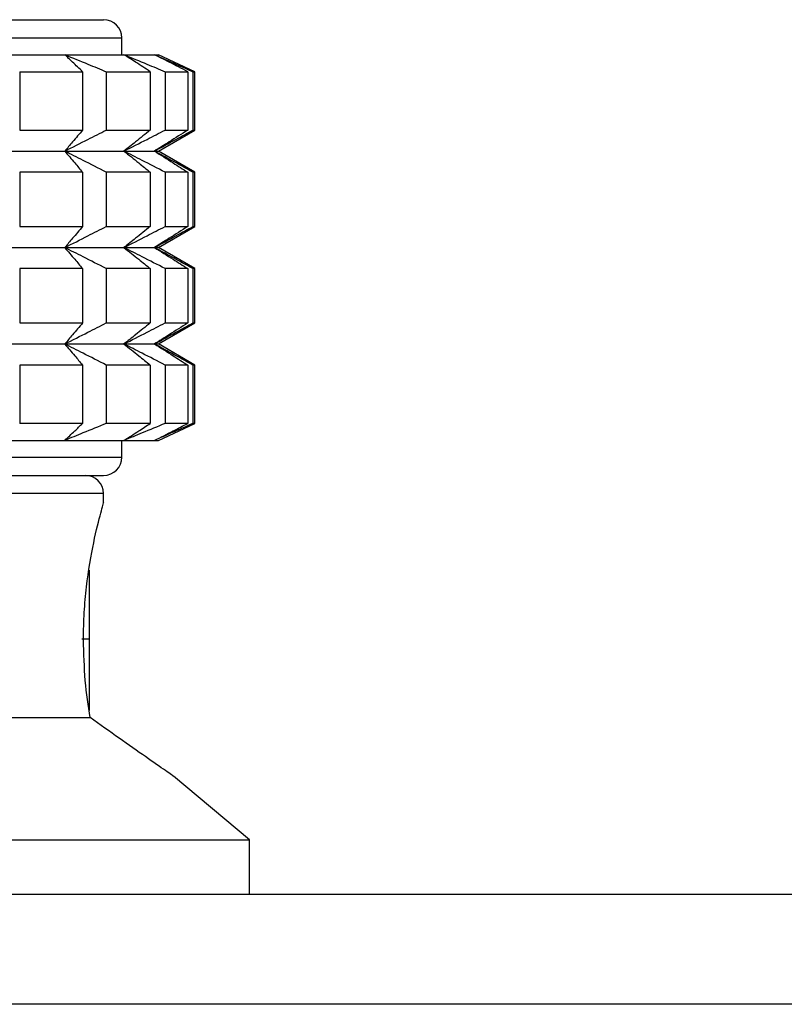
# Model space of a CAD drawing. Header units: millimetres. Extents: x 28 to 394, y 21 to 255.
# Tile 5 of 15: x 193.7 to 197.89, y 101.13 to 106.53. Entities that reach past the tile are written whole.
import ezdxf

# ---------------------------------------------------------------- set-up
doc = ezdxf.new("R2010")
doc.units = ezdxf.units.MM

msp = doc.modelspace()

# ---------------------------------------------------------------- linework, layer by layer
at = {"color": 7, "linetype": 'Continuous', "lineweight": 25}
for p, q in [((194.2613, 106.3379), (194.2613, 106.4299)), ((193.4843, 106.3379), (193.9479, 106.3379)), ((193.9479, 106.3379), (194.2728, 106.3379)), ((194.2728, 106.3379), (194.4401, 106.3379)), ((194.4401, 106.3379), (194.4613, 106.3379)), ((194.6613, 106.2446), (194.4613, 106.3379)), ((193.7011, 106.2446), (194.0459, 106.2446)), ((193.7011, 106.2446), (193.7011, 105.9243)), ((194.0459, 106.2446), (194.0459, 105.9243)), ((194.1757, 106.2446), (194.1757, 105.9243)), ((194.1757, 106.2446), (194.4173, 106.2446)), ((194.4173, 106.2446), (194.4173, 105.9243)), ((194.4984, 106.2446), (194.4984, 105.9243)), ((194.4984, 106.2446), (194.6228, 106.2446)), ((194.6228, 106.2446), (194.6228, 105.9243)), ((194.6503, 106.2446), (194.6613, 106.2446)), ((194.6503, 106.2446), (194.6503, 105.9243)), ((194.6613, 105.9243), (194.6613, 106.2446)), ((193.7011, 105.9243), (194.0459, 105.9243)), ((194.1757, 105.9243), (194.4173, 105.9243)), ((194.4613, 105.8089), (194.6613, 105.9243)), ((194.4984, 105.9243), (194.6228, 105.9243)), ((194.6503, 105.9243), (194.6613, 105.9243)), ((193.4843, 105.8089), (193.9479, 105.8089)), ((193.9479, 105.8089), (194.2728, 105.8089)), ((194.2728, 105.8089), (194.4401, 105.8089)), ((194.4401, 105.8089), (194.4613, 105.8089)), ((194.6613, 105.6934), (194.4613, 105.8089)), ((193.7011, 105.6934), (193.7011, 105.3953)), ((194.0459, 105.6934), (193.7011, 105.6934)), ((194.0459, 105.6934), (194.0459, 105.3953)), ((194.4173, 105.6934), (194.1757, 105.6934)), ((194.1757, 105.6934), (194.1757, 105.3953)), ((194.4173, 105.6934), (194.4173, 105.3953)), ((194.6228, 105.6934), (194.4984, 105.6934)), ((194.4984, 105.6934), (194.4984, 105.3953)), ((194.6228, 105.6934), (194.6228, 105.3953)), ((194.6613, 105.6934), (194.6503, 105.6934)), ((194.6503, 105.6934), (194.6503, 105.3953)), ((194.6613, 105.3953), (194.6613, 105.6934)), ((193.7011, 105.3953), (194.0459, 105.3953)), ((194.1757, 105.3953), (194.4173, 105.3953)), ((194.4613, 105.2799), (194.6613, 105.3953)), ((194.4984, 105.3953), (194.6228, 105.3953)), ((194.6503, 105.3953), (194.6613, 105.3953)), ((193.4843, 105.2799), (193.9479, 105.2799)), ((193.9479, 105.2799), (194.2728, 105.2799)), ((194.2728, 105.2799), (194.4401, 105.2799)), ((194.4401, 105.2799), (194.4613, 105.2799)), ((194.6613, 105.1644), (194.4613, 105.2799)), ((193.7011, 105.1644), (193.7011, 104.8663)), ((194.0459, 105.1644), (193.7011, 105.1644)), ((194.0459, 105.1644), (194.0459, 104.8663)), ((194.1757, 105.1644), (194.1757, 104.8663)), ((194.4173, 105.1644), (194.1757, 105.1644)), ((194.4173, 105.1644), (194.4173, 104.8663)), ((194.6228, 105.1644), (194.4984, 105.1644)), ((194.4984, 105.1644), (194.4984, 104.8663)), ((194.6228, 105.1644), (194.6228, 104.8663)), ((194.6613, 105.1644), (194.6503, 105.1644)), ((194.6503, 105.1644), (194.6503, 104.8663)), ((194.6613, 104.8663), (194.6613, 105.1644)), ((193.7011, 104.8663), (194.0459, 104.8663)), ((194.1757, 104.8663), (194.4173, 104.8663)), ((194.4613, 104.7509), (194.6613, 104.8663)), ((194.4984, 104.8663), (194.6228, 104.8663)), ((194.6503, 104.8663), (194.6613, 104.8663)), ((193.4843, 104.7509), (193.9479, 104.7509)), ((193.9479, 104.7509), (194.2728, 104.7509)), ((194.2728, 104.7509), (194.4401, 104.7509)), ((194.4401, 104.7509), (194.4613, 104.7509)), ((194.6613, 104.6354), (194.4613, 104.7509)), ((193.7011, 104.6354), (193.7011, 104.3151)), ((194.0459, 104.6354), (193.7011, 104.6354)), ((194.0459, 104.6354), (194.0459, 104.3151)), ((194.1757, 104.6354), (194.1757, 104.3151)), ((194.4173, 104.6354), (194.1757, 104.6354)), ((194.4173, 104.6354), (194.4173, 104.3151)), ((194.4984, 104.6354), (194.4984, 104.3151)), ((194.6228, 104.6354), (194.4984, 104.6354)), ((194.6228, 104.6354), (194.6228, 104.3151)), ((194.6503, 104.6354), (194.6503, 104.3151)), ((194.6613, 104.6354), (194.6503, 104.6354)), ((194.6613, 104.3151), (194.6613, 104.6354)), ((194.0459, 104.3151), (193.7011, 104.3151)), ((194.4173, 104.3151), (194.1757, 104.3151)), ((194.4613, 104.2219), (194.6613, 104.3151)), ((194.6228, 104.3151), (194.4984, 104.3151)), ((194.6613, 104.3151), (194.6503, 104.3151)), ((193.4843, 104.2219), (193.9479, 104.2219)), ((193.9479, 104.2219), (194.2728, 104.2219)), ((194.2613, 104.1299), (194.2613, 104.2219)), ((194.2728, 104.2219), (194.4401, 104.2219)), ((194.4401, 104.2219), (194.4613, 104.2219)), ((191.5613, 104.0299), (194.0613, 104.0299)), ((194.1613, 103.9299), (191.5613, 103.9299)), ((194.1613, 103.8799), (194.1613, 103.9299)), ((194.0813, 103.5099), (194.0813, 103.1321)), ((194.0813, 103.1321), (194.0813, 102.7409)), ((191.5613, 102.7012), (194.0874, 102.7012)), ((194.9613, 102.0299), (194.5441, 102.3799)), ((191.5613, 102.0299), (194.9613, 102.0299)), ((194.9613, 101.7299), (194.9613, 102.0299)), ((234.6613, 101.7299), (158.2613, 101.7299)), ((234.6613, 101.1283), (158.2613, 101.1283))]:
    msp.add_line(p, q, dxfattribs=at)
for centre, radius, start, end in [((194.1613, 106.4299), 0.1, 0, 90), ((194.1613, 104.1299), 0.1, 270, 360), ((194.0613, 103.9299), 0.1, 0, 90), ((194.0513, 100.2183), 2.914, 89.4101, 90.1966)]:
    msp.add_arc(centre, radius, start, end, dxfattribs=at)
for points, knots in [([(191.5613, 106.5299), (191.7882, 106.5299), (192.242, 106.5299), (192.8761, 106.5299), (193.4214, 106.5299), (193.8367, 106.5299), (194.1095, 106.5299), (194.144, 106.5299), (194.1613, 106.5299)], [0, 0, 0, 0, 0.166696, 0.333304, 0.5, 0.666696, 0.833304, 1, 1, 1, 1]), ([(194.0459, 106.2446), (194.0276, 106.2622), (193.995, 106.2934), (193.9623, 106.3243), (193.9479, 106.3379)], [0, 0, 0, 0, 0.561037, 1, 1, 1, 1]), ([(193.9479, 106.3379), (193.9904, 106.3206), (194.0664, 106.2897), (194.1423, 106.2584), (194.1757, 106.2446)], [0, 0, 0, 0, 0.5591249, 1, 1, 1, 1]), ([(194.4173, 106.2446), (194.3903, 106.2622), (194.3422, 106.2934), (194.294, 106.3243), (194.2728, 106.3379)], [0, 0, 0, 0, 0.561037, 1, 1, 1, 1]), ([(194.2728, 106.3379), (194.3149, 106.3206), (194.3902, 106.2897), (194.4653, 106.2584), (194.4984, 106.2446)], [0, 0, 0, 0, 0.559125, 1, 1, 1, 1]), ([(194.6228, 106.2446), (194.5887, 106.2622), (194.5278, 106.2934), (194.4669, 106.3243), (194.4401, 106.3379)], [0, 0, 0, 0, 0.561037, 1, 1, 1, 1]), ([(194.4401, 106.3379), (194.4793, 106.3206), (194.5495, 106.2897), (194.6195, 106.2584), (194.6503, 106.2446)], [0, 0, 0, 0, 0.559125, 1, 1, 1, 1]), ([(194.0459, 105.9243), (194.0276, 105.9027), (193.995, 105.8639), (193.9623, 105.8257), (193.9479, 105.8089)], [0, 0, 0, 0, 0.56, 1, 1, 1, 1]), ([(193.9479, 105.8089), (193.9905, 105.8303), (194.0665, 105.8686), (194.1423, 105.9073), (194.1757, 105.9243)], [0, 0, 0, 0, 0.56, 1, 1, 1, 1]), ([(194.4173, 105.9243), (194.3904, 105.9027), (194.3423, 105.8639), (194.294, 105.8257), (194.2728, 105.8089)], [0, 0, 0, 0, 0.56, 1, 1, 1, 1]), ([(194.2728, 105.8089), (194.315, 105.8303), (194.3903, 105.8686), (194.4653, 105.9073), (194.4984, 105.9243)], [0, 0, 0, 0, 0.56, 1, 1, 1, 1]), ([(194.6228, 105.9243), (194.5888, 105.9027), (194.528, 105.8639), (194.467, 105.8257), (194.4401, 105.8089)], [0, 0, 0, 0, 0.56, 1, 1, 1, 1]), ([(194.4401, 105.8089), (194.4794, 105.8303), (194.5496, 105.8686), (194.6196, 105.9073), (194.6503, 105.9243)], [0, 0, 0, 0, 0.56, 1, 1, 1, 1]), ([(193.9479, 105.8089), (193.9662, 105.7874), (193.9989, 105.7492), (194.0315, 105.7104), (194.0459, 105.6934)], [0, 0, 0, 0, 0.56, 1, 1, 1, 1]), ([(194.1757, 105.6934), (194.1332, 105.7151), (194.0574, 105.7538), (193.9814, 105.792), (193.9479, 105.8089)], [0, 0, 0, 0, 0.56, 1, 1, 1, 1]), ([(194.2728, 105.8089), (194.2998, 105.7874), (194.3481, 105.7492), (194.3962, 105.7104), (194.4173, 105.6934)], [0, 0, 0, 0, 0.56, 1, 1, 1, 1]), ([(194.4984, 105.6934), (194.4563, 105.7151), (194.3813, 105.7538), (194.3059, 105.792), (194.2728, 105.8089)], [0, 0, 0, 0, 0.56, 1, 1, 1, 1]), ([(194.4401, 105.8089), (194.4743, 105.7874), (194.5353, 105.7492), (194.5961, 105.7104), (194.6228, 105.6934)], [0, 0, 0, 0, 0.56, 1, 1, 1, 1]), ([(194.6503, 105.6934), (194.6112, 105.7151), (194.5412, 105.7538), (194.471, 105.792), (194.4401, 105.8089)], [0, 0, 0, 0, 0.56, 1, 1, 1, 1]), ([(194.0459, 105.3953), (194.0276, 105.3737), (193.995, 105.3349), (193.9623, 105.2967), (193.9479, 105.2799)], [0, 0, 0, 0, 0.56, 1, 1, 1, 1]), ([(193.9479, 105.2799), (193.9905, 105.3013), (194.0665, 105.3396), (194.1423, 105.3783), (194.1757, 105.3953)], [0, 0, 0, 0, 0.56, 1, 1, 1, 1]), ([(194.4173, 105.3953), (194.3904, 105.3737), (194.3423, 105.3349), (194.294, 105.2967), (194.2728, 105.2799)], [0, 0, 0, 0, 0.5599999, 1, 1, 1, 1]), ([(194.2728, 105.2799), (194.315, 105.3013), (194.3903, 105.3396), (194.4653, 105.3783), (194.4984, 105.3953)], [0, 0, 0, 0, 0.56, 1, 1, 1, 1]), ([(194.6228, 105.3953), (194.5888, 105.3737), (194.528, 105.3349), (194.467, 105.2967), (194.4401, 105.2799)], [0, 0, 0, 0, 0.56, 1, 1, 1, 1]), ([(194.4401, 105.2799), (194.4794, 105.3013), (194.5496, 105.3396), (194.6196, 105.3783), (194.6503, 105.3953)], [0, 0, 0, 0, 0.56, 1, 1, 1, 1]), ([(193.9479, 105.2799), (193.9662, 105.2584), (193.9989, 105.2202), (194.0315, 105.1814), (194.0459, 105.1644)], [0, 0, 0, 0, 0.56, 1, 1, 1, 1]), ([(194.1757, 105.1644), (194.1332, 105.1861), (194.0574, 105.2248), (193.9814, 105.263), (193.9479, 105.2799)], [0, 0, 0, 0, 0.56, 1, 1, 1, 1]), ([(194.2728, 105.2799), (194.2998, 105.2584), (194.3481, 105.2202), (194.3962, 105.1814), (194.4173, 105.1644)], [0, 0, 0, 0, 0.56, 1, 1, 1, 1]), ([(194.4984, 105.1644), (194.4563, 105.1861), (194.3813, 105.2248), (194.3059, 105.263), (194.2728, 105.2799)], [0, 0, 0, 0, 0.56, 1, 1, 1, 1]), ([(194.4401, 105.2799), (194.4743, 105.2584), (194.5353, 105.2202), (194.5961, 105.1814), (194.6228, 105.1644)], [0, 0, 0, 0, 0.56, 1, 1, 1, 1]), ([(194.6503, 105.1644), (194.6112, 105.1861), (194.5412, 105.2248), (194.471, 105.263), (194.4401, 105.2799)], [0, 0, 0, 0, 0.5599999, 1, 1, 1, 1]), ([(194.0459, 104.8663), (194.0276, 104.8447), (193.995, 104.8059), (193.9623, 104.7677), (193.9479, 104.7509)], [0, 0, 0, 0, 0.56, 1, 1, 1, 1]), ([(193.9479, 104.7509), (193.9905, 104.7723), (194.0665, 104.8106), (194.1423, 104.8493), (194.1757, 104.8663)], [0, 0, 0, 0, 0.56, 1, 1, 1, 1]), ([(194.4173, 104.8663), (194.3904, 104.8447), (194.3423, 104.8059), (194.294, 104.7677), (194.2728, 104.7509)], [0, 0, 0, 0, 0.56, 1, 1, 1, 1]), ([(194.2728, 104.7509), (194.315, 104.7723), (194.3903, 104.8106), (194.4653, 104.8493), (194.4984, 104.8663)], [0, 0, 0, 0, 0.56, 1, 1, 1, 1]), ([(194.6228, 104.8663), (194.5888, 104.8447), (194.528, 104.8059), (194.467, 104.7677), (194.4401, 104.7509)], [0, 0, 0, 0, 0.5599999, 1, 1, 1, 1]), ([(194.4401, 104.7509), (194.4794, 104.7723), (194.5496, 104.8106), (194.6196, 104.8493), (194.6503, 104.8663)], [0, 0, 0, 0, 0.56, 1, 1, 1, 1]), ([(193.9479, 104.7509), (193.9662, 104.7294), (193.9989, 104.6912), (194.0315, 104.6524), (194.0459, 104.6354)], [0, 0, 0, 0, 0.56, 1, 1, 1, 1]), ([(194.1757, 104.6354), (194.1332, 104.6571), (194.0574, 104.6958), (193.9814, 104.734), (193.9479, 104.7509)], [0, 0, 0, 0, 0.56, 1, 1, 1, 1]), ([(194.2728, 104.7509), (194.2998, 104.7294), (194.3481, 104.6912), (194.3962, 104.6524), (194.4173, 104.6354)], [0, 0, 0, 0, 0.56, 1, 1, 1, 1]), ([(194.4984, 104.6354), (194.4563, 104.6571), (194.3813, 104.6958), (194.3059, 104.734), (194.2728, 104.7509)], [0, 0, 0, 0, 0.5599999, 1, 1, 1, 1]), ([(194.4401, 104.7509), (194.4743, 104.7294), (194.5353, 104.6912), (194.5961, 104.6524), (194.6228, 104.6354)], [0, 0, 0, 0, 0.56, 1, 1, 1, 1]), ([(194.6503, 104.6354), (194.6112, 104.6571), (194.5412, 104.6958), (194.471, 104.734), (194.4401, 104.7509)], [0, 0, 0, 0, 0.56, 1, 1, 1, 1]), ([(193.9479, 104.2219), (193.9662, 104.2391), (193.9989, 104.27), (194.0315, 104.3013), (194.0459, 104.3151)], [0, 0, 0, 0, 0.5591249, 1, 1, 1, 1]), ([(194.1757, 104.3151), (194.1331, 104.2976), (194.0573, 104.2663), (193.9813, 104.2354), (193.9479, 104.2219)], [0, 0, 0, 0, 0.561037, 1, 1, 1, 1]), ([(194.2728, 104.2219), (194.2998, 104.2391), (194.348, 104.27), (194.3961, 104.3013), (194.4173, 104.3151)], [0, 0, 0, 0, 0.559125, 1, 1, 1, 1]), ([(194.4984, 104.3151), (194.4562, 104.2976), (194.3811, 104.2663), (194.3059, 104.2354), (194.2728, 104.2219)], [0, 0, 0, 0, 0.561037, 1, 1, 1, 1]), ([(194.4401, 104.2219), (194.4742, 104.2391), (194.5352, 104.27), (194.596, 104.3013), (194.6228, 104.3151)], [0, 0, 0, 0, 0.559125, 1, 1, 1, 1]), ([(194.6503, 104.3151), (194.6111, 104.2976), (194.5411, 104.2663), (194.4709, 104.2354), (194.4401, 104.2219)], [0, 0, 0, 0, 0.561037, 1, 1, 1, 1]), ([(191.5613, 104.0299), (191.7882, 104.0299), (192.2419, 104.0299), (192.876, 104.0299), (193.4215, 104.0299), (193.8365, 104.0299), (194.1094, 104.0299), (194.144, 104.0299), (194.1613, 104.0299)], [0, 0, 0, 0, 0.16667, 0.33333, 0.5, 0.66667, 0.83333, 1, 1, 1, 1]), ([(194.0507, 103.1299), (194.0516, 103.1793), (194.0533, 103.2782), (194.0707, 103.4669), (194.1066, 103.6737), (194.1427, 103.814), (194.1578, 103.8679), (194.1627, 103.8847), (194.1613, 103.8799), (194.1613, 103.8799)], [0, 0, 0, 0, 0.125532, 0.250858, 0.500448, 0.749675, 0.87472, 0.999929, 1, 1, 1, 1]), ([(194.0874, 102.7012), (194.0772, 102.7671), (194.0568, 102.8991), (194.0528, 103.053), (194.0507, 103.1299)], [0, 0, 0, 0, 0.5000921, 1, 1, 1, 1]), ([(194.5441, 102.3799), (194.5441, 102.3799), (194.5478, 102.3773), (194.5346, 102.3865), (194.493, 102.4154), (194.3571, 102.5097), (194.1952, 102.6247), (194.0874, 102.7012)], [0, 0, 0, 0, 0.000444, 0.123235, 0.251862, 0.502166, 1, 1, 1, 1])]:
    msp.add_open_spline(points, degree=3, knots=knots, dxfattribs=at)
for points in [[(191.5613, 106.4299), (191.738, 106.4299), (192.0914, 106.4299), (192.6012, 106.4299), (193.071, 106.4299), (193.4827, 106.4299), (193.821, 106.4299), (194.0706, 106.4299), (194.2311, 106.4299), (194.2512, 106.4299), (194.2613, 106.4299)], [(191.5613, 104.1299), (191.738, 104.1299), (192.0914, 104.1299), (192.6012, 104.1299), (193.071, 104.1299), (193.4827, 104.1299), (193.821, 104.1299), (194.0706, 104.1299), (194.2311, 104.1299), (194.2512, 104.1299), (194.2613, 104.1299)]]:
    msp.add_open_spline(points, degree=3, dxfattribs=at)

doc.saveas('drawing.dxf')
